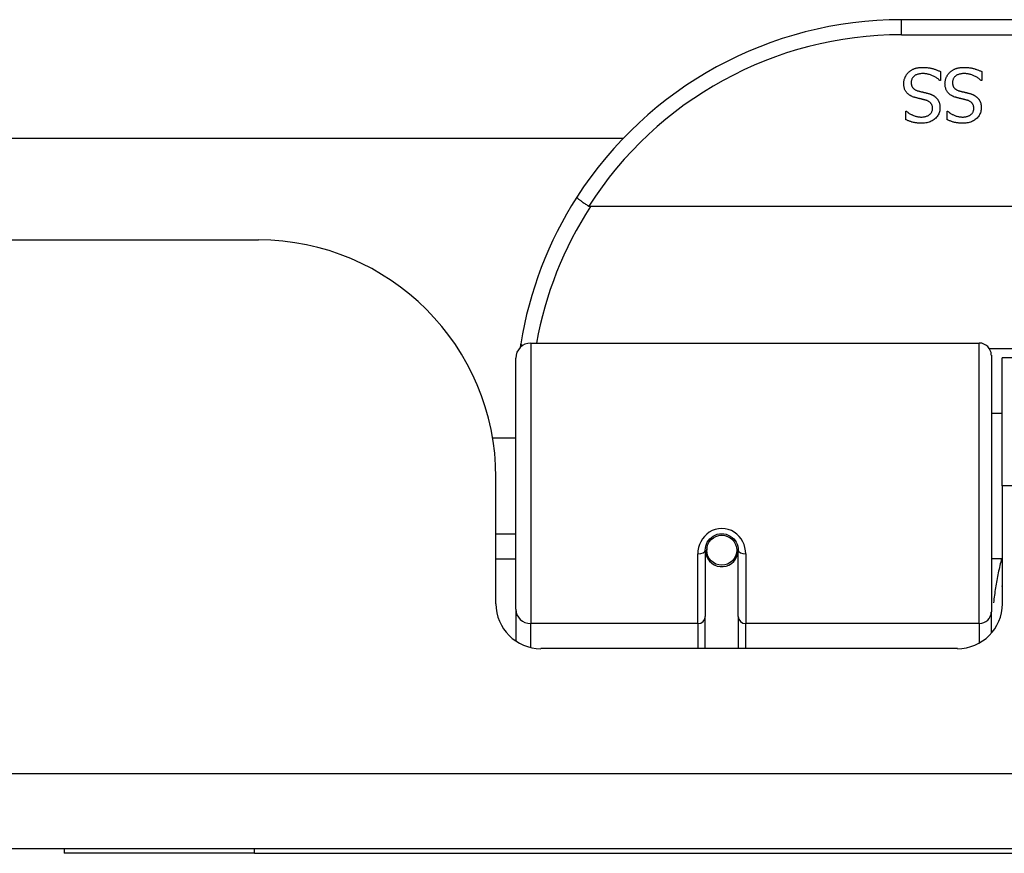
# Model space of a CAD drawing. Header units: inches. Extents: x 12 to 399, y 35 to 190.
# Tile 27 of 256: x 56.5 to 57.8, y 35.58 to 36.68. Entities that reach past the tile are written whole.
import ezdxf

# ---------------------------------------------------------------- set-up
doc = ezdxf.new("R2010")
doc.units = ezdxf.units.IN
doc.header["$MEASUREMENT"] = 0
doc.layers.add('Visible Edges(ANSI)', color=7, linetype='Continuous', lineweight=25)
doc.layers.add('Visible Tangent Edges(ANSI)', color=7, linetype='Continuous', lineweight=25)

msp = doc.modelspace()

# ---------------------------------------------------------------- linework, layer by layer
at = {"layer": 'Visible Edges(ANSI)'}
for p, q in [((59.1563, 36.6801), (57.6603, 36.6801)), ((57.7115, 36.6119), (57.7115, 36.6001)), ((57.7657, 36.6119), (57.7657, 36.6001)), ((57.7115, 36.6001), (57.7108, 36.6001)), ((57.7657, 36.6001), (57.765, 36.6001)), ((57.666, 36.5599), (57.6667, 36.5599)), ((57.666, 36.5486), (57.666, 36.5599)), ((57.7203, 36.5599), (57.721, 36.5599)), ((57.7203, 36.5486), (57.7203, 36.5599)), ((55.7751, 36.5246), (57.2949, 36.5246)), ((59.5652, 36.4344), (57.2514, 36.4344)), ((54.2573, 36.3906), (56.8153, 36.3906)), ((57.1731, 36.2551), (57.7626, 36.2551)), ((57.1534, 35.9055), (57.1534, 36.2354)), ((57.7784, 36.2394), (57.7784, 35.9017)), ((57.7928, 36.0676), (57.7928, 36.2356)), ((59.0238, 36.2356), (57.7928, 36.2356)), ((57.7784, 36.1631), (57.7928, 36.1631)), ((57.123, 36.1306), (57.1534, 36.1306)), ((57.1273, 35.9126), (57.1273, 36.0786)), ((57.7928, 36.0676), (57.7928, 35.9126)), ((57.1273, 36.0046), (57.1534, 36.0046)), ((57.4024, 35.9829), (57.4024, 35.896)), ((57.4045, 35.9806), (57.4025, 35.9806)), ((57.4028, 35.9872), (57.4048, 35.9868)), ((57.4044, 35.9869), (57.4044, 35.9829)), ((57.4433, 35.9789), (57.4457, 35.9784)), ((57.4457, 35.896), (57.4457, 35.9829)), ((57.1534, 35.9711), (57.1273, 35.9711)), ((57.4084, 35.9711), (57.4059, 35.9711)), ((57.4422, 35.9711), (57.4398, 35.9711)), ((57.7784, 35.9721), (57.7928, 35.9721)), ((57.1534, 35.9055), (57.1534, 35.8636)), ((57.7784, 35.874), (57.7784, 35.9017)), ((57.4024, 35.8536), (57.4024, 35.896)), ((57.4457, 35.896), (57.4457, 35.8536)), ((57.7338, 35.8536), (57.1864, 35.8536)), ((95.8623, 35.5906), (54.2573, 35.5906)), ((56.5598, 35.5906), (56.5598, 35.5846)), ((56.8098, 35.5846), (56.5598, 35.5846)), ((56.8098, 35.5846), (59.8098, 35.5846))]:
    msp.add_line(p, q, dxfattribs=at)
at = {"layer": 'Visible Edges(ANSI)', "flags": 128}
for points in [[(57.6633, 36.596), (57.6633, 36.5967), (57.6633, 36.5974), (57.6634, 36.598), (57.6635, 36.5987), (57.6636, 36.5994), (57.6637, 36.6001), (57.6639, 36.6008), (57.664, 36.6015), (57.6642, 36.6022), (57.6645, 36.6028), (57.6647, 36.6035), (57.665, 36.6042), (57.6653, 36.6048), (57.6656, 36.6055), (57.6659, 36.6061), (57.6663, 36.6067), (57.6666, 36.6073), (57.667, 36.6079), (57.6674, 36.6085), (57.6678, 36.609), (57.6683, 36.6095), (57.6687, 36.61), (57.6692, 36.6105), (57.6697, 36.611)], [(57.6697, 36.611), (57.6703, 36.6115), (57.6709, 36.612), (57.6715, 36.6125), (57.6721, 36.6129), (57.6727, 36.6133), (57.6733, 36.6138), (57.674, 36.6141), (57.6746, 36.6145), (57.6753, 36.6149), (57.676, 36.6152), (57.6767, 36.6155), (57.6774, 36.6158), (57.6781, 36.616), (57.6789, 36.6163), (57.6797, 36.6165), (57.6805, 36.6167), (57.6814, 36.6169), (57.6823, 36.617), (57.6832, 36.6172), (57.6841, 36.6173), (57.6851, 36.6173), (57.6861, 36.6174), (57.6871, 36.6174), (57.6882, 36.6174)], [(57.6889, 36.6093), (57.6876, 36.6093), (57.6864, 36.6092), (57.6852, 36.6091), (57.6841, 36.6089), (57.683, 36.6087), (57.682, 36.6085), (57.6811, 36.6082), (57.6802, 36.6078), (57.6793, 36.6075), (57.6785, 36.607), (57.6778, 36.6066), (57.6771, 36.606), (57.6765, 36.6055), (57.6759, 36.6049), (57.6753, 36.6043), (57.6749, 36.6036), (57.6745, 36.603), (57.6741, 36.6023), (57.6738, 36.6015), (57.6735, 36.6008), (57.6733, 36.6), (57.6732, 36.5992), (57.6731, 36.5983), (57.6731, 36.5975)], [(57.6882, 36.6174), (57.6895, 36.6174), (57.6907, 36.6174), (57.6919, 36.6173), (57.6931, 36.6173), (57.6942, 36.6172), (57.6953, 36.617), (57.6964, 36.6169), (57.6974, 36.6167), (57.6985, 36.6165), (57.6994, 36.6163), (57.7004, 36.6161), (57.7013, 36.6158), (57.7022, 36.6156), (57.7031, 36.6153), (57.704, 36.615), (57.7048, 36.6147), (57.7057, 36.6144), (57.7065, 36.6141), (57.7074, 36.6137), (57.7082, 36.6134), (57.709, 36.613), (57.7099, 36.6127), (57.7107, 36.6123), (57.7115, 36.6119)], [(57.7108, 36.6001), (57.71, 36.6008), (57.7092, 36.6015), (57.7084, 36.6022), (57.7075, 36.6028), (57.7067, 36.6034), (57.7058, 36.604), (57.7049, 36.6045), (57.704, 36.6051), (57.7031, 36.6055), (57.7022, 36.606), (57.7012, 36.6065), (57.7002, 36.6069), (57.6993, 36.6073), (57.6983, 36.6076), (57.6973, 36.6079), (57.6964, 36.6082), (57.6954, 36.6085), (57.6945, 36.6087), (57.6935, 36.6089), (57.6926, 36.609), (57.6916, 36.6091), (57.6907, 36.6092), (57.6898, 36.6093), (57.6889, 36.6093)], [(57.7175, 36.596), (57.7176, 36.5967), (57.7176, 36.5974), (57.7177, 36.598), (57.7177, 36.5987), (57.7178, 36.5994), (57.718, 36.6001), (57.7181, 36.6008), (57.7183, 36.6015), (57.7185, 36.6022), (57.7187, 36.6028), (57.719, 36.6035), (57.7192, 36.6042), (57.7195, 36.6048), (57.7198, 36.6055), (57.7202, 36.6061), (57.7205, 36.6067), (57.7209, 36.6073), (57.7213, 36.6079), (57.7217, 36.6085), (57.7221, 36.609), (57.7225, 36.6095), (57.723, 36.61), (57.7235, 36.6105), (57.724, 36.611)], [(57.724, 36.611), (57.7246, 36.6115), (57.7251, 36.612), (57.7257, 36.6125), (57.7263, 36.6129), (57.727, 36.6133), (57.7276, 36.6138), (57.7282, 36.6141), (57.7289, 36.6145), (57.7296, 36.6149), (57.7303, 36.6152), (57.731, 36.6155), (57.7317, 36.6158), (57.7324, 36.616), (57.7332, 36.6163), (57.734, 36.6165), (57.7348, 36.6167), (57.7356, 36.6169), (57.7365, 36.617), (57.7374, 36.6172), (57.7384, 36.6173), (57.7394, 36.6173), (57.7404, 36.6174), (57.7414, 36.6174), (57.7425, 36.6174)], [(57.7432, 36.6093), (57.7419, 36.6093), (57.7407, 36.6092), (57.7395, 36.6091), (57.7384, 36.6089), (57.7373, 36.6087), (57.7363, 36.6085), (57.7353, 36.6082), (57.7344, 36.6078), (57.7336, 36.6075), (57.7328, 36.607), (57.7321, 36.6066), (57.7314, 36.606), (57.7307, 36.6055), (57.7301, 36.6049), (57.7296, 36.6043), (57.7291, 36.6036), (57.7287, 36.603), (57.7284, 36.6023), (57.7281, 36.6015), (57.7278, 36.6008), (57.7276, 36.6), (57.7275, 36.5992), (57.7274, 36.5983), (57.7274, 36.5975)], [(57.7425, 36.6174), (57.7437, 36.6174), (57.745, 36.6174), (57.7462, 36.6173), (57.7473, 36.6173), (57.7485, 36.6172), (57.7496, 36.617), (57.7507, 36.6169), (57.7517, 36.6167), (57.7527, 36.6165), (57.7537, 36.6163), (57.7547, 36.6161), (57.7556, 36.6158), (57.7565, 36.6156), (57.7573, 36.6153), (57.7582, 36.615), (57.7591, 36.6147), (57.76, 36.6144), (57.7608, 36.6141), (57.7616, 36.6137), (57.7625, 36.6134), (57.7633, 36.613), (57.7641, 36.6127), (57.7649, 36.6123), (57.7657, 36.6119)], [(57.765, 36.6001), (57.7643, 36.6008), (57.7635, 36.6015), (57.7626, 36.6022), (57.7618, 36.6028), (57.761, 36.6034), (57.7601, 36.604), (57.7592, 36.6045), (57.7583, 36.6051), (57.7574, 36.6055), (57.7564, 36.606), (57.7555, 36.6065), (57.7545, 36.6069), (57.7535, 36.6073), (57.7526, 36.6076), (57.7516, 36.6079), (57.7506, 36.6082), (57.7497, 36.6085), (57.7487, 36.6087), (57.7478, 36.6089), (57.7468, 36.609), (57.7459, 36.6091), (57.745, 36.6092), (57.7441, 36.6093), (57.7432, 36.6093)], [(57.6731, 36.5975), (57.6731, 36.5968), (57.6732, 36.5961), (57.6732, 36.5954), (57.6733, 36.5948), (57.6735, 36.5942), (57.6736, 36.5936), (57.6738, 36.593), (57.674, 36.5925), (57.6743, 36.592), (57.6746, 36.5915), (57.6749, 36.591), (57.6752, 36.5906), (57.6756, 36.5901), (57.676, 36.5897), (57.6764, 36.5893), (57.6769, 36.589), (57.6774, 36.5886), (57.6779, 36.5883), (57.6785, 36.5879), (57.6791, 36.5876), (57.6797, 36.5873), (57.6804, 36.5871), (57.6811, 36.5868), (57.6818, 36.5866)], [(57.7274, 36.5975), (57.7274, 36.5968), (57.7274, 36.5961), (57.7275, 36.5954), (57.7276, 36.5948), (57.7277, 36.5942), (57.7279, 36.5936), (57.7281, 36.593), (57.7283, 36.5925), (57.7285, 36.592), (57.7288, 36.5915), (57.7291, 36.591), (57.7295, 36.5906), (57.7298, 36.5901), (57.7302, 36.5897), (57.7307, 36.5893), (57.7311, 36.589), (57.7316, 36.5886), (57.7322, 36.5883), (57.7327, 36.5879), (57.7333, 36.5876), (57.734, 36.5873), (57.7347, 36.5871), (57.7354, 36.5868), (57.7361, 36.5866)], [(57.6773, 36.5781), (57.6762, 36.5785), (57.675, 36.5789), (57.6739, 36.5794), (57.6729, 36.5798), (57.6719, 36.5804), (57.671, 36.5809), (57.6702, 36.5815), (57.6694, 36.5821), (57.6686, 36.5827), (57.6679, 36.5834), (57.6673, 36.5841), (57.6667, 36.5849), (57.6661, 36.5856), (57.6656, 36.5864), (57.6652, 36.5872), (57.6648, 36.5881), (57.6644, 36.589), (57.6641, 36.5899), (57.6639, 36.5908), (57.6637, 36.5918), (57.6635, 36.5928), (57.6634, 36.5938), (57.6633, 36.5949), (57.6633, 36.596)], [(57.6818, 36.5866), (57.6824, 36.5865), (57.6829, 36.5863), (57.6834, 36.5862), (57.684, 36.586), (57.6845, 36.5859), (57.685, 36.5858), (57.6855, 36.5856), (57.686, 36.5855), (57.6864, 36.5854), (57.6869, 36.5853), (57.6874, 36.5852), (57.6878, 36.5851), (57.6883, 36.5849), (57.6888, 36.5848), (57.6893, 36.5847), (57.6898, 36.5846), (57.6903, 36.5845), (57.6909, 36.5843), (57.6915, 36.5842), (57.6921, 36.584), (57.6927, 36.5839), (57.6933, 36.5837), (57.694, 36.5836), (57.6946, 36.5834)], [(57.6946, 36.5834), (57.6952, 36.5832), (57.6958, 36.583), (57.6964, 36.5829), (57.697, 36.5827), (57.6976, 36.5825), (57.6981, 36.5823), (57.6987, 36.5821), (57.6992, 36.5819), (57.6997, 36.5816), (57.7002, 36.5814), (57.7007, 36.5812), (57.7012, 36.5809), (57.7017, 36.5807), (57.7022, 36.5804), (57.7026, 36.5802), (57.7031, 36.5799), (57.7035, 36.5796), (57.7039, 36.5793), (57.7044, 36.5789), (57.7048, 36.5786), (57.7052, 36.5782), (57.7056, 36.5779), (57.706, 36.5775), (57.7064, 36.5771)], [(57.7316, 36.5781), (57.7304, 36.5785), (57.7293, 36.5789), (57.7282, 36.5794), (57.7272, 36.5798), (57.7262, 36.5804), (57.7253, 36.5809), (57.7244, 36.5815), (57.7236, 36.5821), (57.7229, 36.5827), (57.7222, 36.5834), (57.7215, 36.5841), (57.7209, 36.5849), (57.7204, 36.5856), (57.7199, 36.5864), (57.7195, 36.5872), (57.7191, 36.5881), (57.7187, 36.589), (57.7184, 36.5899), (57.7181, 36.5908), (57.7179, 36.5918), (57.7178, 36.5928), (57.7176, 36.5938), (57.7176, 36.5949), (57.7175, 36.596)], [(57.7361, 36.5866), (57.7366, 36.5865), (57.7372, 36.5863), (57.7377, 36.5862), (57.7382, 36.586), (57.7387, 36.5859), (57.7392, 36.5858), (57.7397, 36.5856), (57.7402, 36.5855), (57.7407, 36.5854), (57.7412, 36.5853), (57.7416, 36.5852), (57.7421, 36.5851), (57.7426, 36.5849), (57.743, 36.5848), (57.7435, 36.5847), (57.7441, 36.5846), (57.7446, 36.5845), (57.7452, 36.5843), (57.7457, 36.5842), (57.7463, 36.584), (57.747, 36.5839), (57.7476, 36.5837), (57.7482, 36.5836), (57.7489, 36.5834)], [(57.7489, 36.5834), (57.7495, 36.5832), (57.7501, 36.583), (57.7507, 36.5829), (57.7513, 36.5827), (57.7518, 36.5825), (57.7524, 36.5823), (57.7529, 36.5821), (57.7535, 36.5819), (57.754, 36.5816), (57.7545, 36.5814), (57.755, 36.5812), (57.7555, 36.5809), (57.756, 36.5807), (57.7564, 36.5804), (57.7569, 36.5802), (57.7573, 36.5799), (57.7578, 36.5796), (57.7582, 36.5793), (57.7586, 36.5789), (57.7591, 36.5786), (57.7595, 36.5782), (57.7599, 36.5779), (57.7602, 36.5775), (57.7606, 36.5771)], [(57.6919, 36.5744), (57.6914, 36.5745), (57.6908, 36.5746), (57.6903, 36.5748), (57.6897, 36.5749), (57.6892, 36.5751), (57.6886, 36.5752), (57.6879, 36.5754), (57.6873, 36.5755), (57.6866, 36.5757), (57.686, 36.5759), (57.6853, 36.576), (57.6846, 36.5762), (57.6838, 36.5764), (57.6832, 36.5765), (57.6825, 36.5767), (57.6818, 36.5769), (57.6812, 36.577), (57.6806, 36.5772), (57.68, 36.5774), (57.6794, 36.5775), (57.6789, 36.5777), (57.6783, 36.5778), (57.6778, 36.578), (57.6773, 36.5781)], [(57.7011, 36.5633), (57.7011, 36.5641), (57.7011, 36.5648), (57.701, 36.5655), (57.7009, 36.5661), (57.7007, 36.5668), (57.7005, 36.5674), (57.7003, 36.568), (57.7001, 36.5685), (57.6998, 36.569), (57.6995, 36.5696), (57.6991, 36.57), (57.6987, 36.5705), (57.6983, 36.5709), (57.6979, 36.5713), (57.6974, 36.5717), (57.6969, 36.5721), (57.6964, 36.5725), (57.6958, 36.5728), (57.6952, 36.5731), (57.6946, 36.5734), (57.694, 36.5737), (57.6933, 36.5739), (57.6926, 36.5742), (57.6919, 36.5744)], [(57.7064, 36.5771), (57.7067, 36.5767), (57.7071, 36.5763), (57.7074, 36.5759), (57.7077, 36.5755), (57.708, 36.575), (57.7083, 36.5746), (57.7086, 36.5741), (57.7088, 36.5736), (57.7091, 36.5731), (57.7093, 36.5726), (57.7095, 36.5721), (57.7097, 36.5716), (57.7099, 36.5711), (57.7101, 36.5705), (57.7103, 36.57), (57.7104, 36.5694), (57.7105, 36.5688), (57.7106, 36.5682), (57.7107, 36.5676), (57.7108, 36.567), (57.7109, 36.5663), (57.7109, 36.5657), (57.7109, 36.565), (57.7109, 36.5643)], [(57.7461, 36.5744), (57.7456, 36.5745), (57.7451, 36.5746), (57.7446, 36.5748), (57.744, 36.5749), (57.7434, 36.5751), (57.7428, 36.5752), (57.7422, 36.5754), (57.7416, 36.5755), (57.7409, 36.5757), (57.7402, 36.5759), (57.7395, 36.576), (57.7388, 36.5762), (57.7381, 36.5764), (57.7374, 36.5765), (57.7367, 36.5767), (57.7361, 36.5769), (57.7355, 36.577), (57.7349, 36.5772), (57.7343, 36.5774), (57.7337, 36.5775), (57.7331, 36.5777), (57.7326, 36.5778), (57.7321, 36.578), (57.7316, 36.5781)], [(57.7554, 36.5633), (57.7554, 36.5641), (57.7553, 36.5648), (57.7552, 36.5655), (57.7551, 36.5661), (57.755, 36.5668), (57.7548, 36.5674), (57.7546, 36.568), (57.7543, 36.5685), (57.7541, 36.569), (57.7537, 36.5696), (57.7534, 36.57), (57.753, 36.5705), (57.7526, 36.5709), (57.7522, 36.5713), (57.7517, 36.5717), (57.7512, 36.5721), (57.7507, 36.5725), (57.7501, 36.5728), (57.7495, 36.5731), (57.7489, 36.5734), (57.7483, 36.5737), (57.7476, 36.5739), (57.7469, 36.5742), (57.7461, 36.5744)], [(57.7606, 36.5771), (57.761, 36.5767), (57.7613, 36.5763), (57.7616, 36.5759), (57.762, 36.5755), (57.7623, 36.575), (57.7626, 36.5746), (57.7628, 36.5741), (57.7631, 36.5736), (57.7633, 36.5731), (57.7636, 36.5726), (57.7638, 36.5721), (57.764, 36.5716), (57.7642, 36.5711), (57.7644, 36.5705), (57.7645, 36.57), (57.7647, 36.5694), (57.7648, 36.5688), (57.7649, 36.5682), (57.765, 36.5676), (57.7651, 36.567), (57.7651, 36.5663), (57.7652, 36.5657), (57.7652, 36.565), (57.7652, 36.5643)], [(57.6667, 36.5599), (57.6673, 36.5594), (57.6679, 36.5589), (57.6685, 36.5584), (57.6692, 36.5579), (57.6699, 36.5575), (57.6706, 36.557), (57.6713, 36.5566), (57.6721, 36.5561), (57.6729, 36.5557), (57.6737, 36.5553), (57.6745, 36.5549), (57.6754, 36.5545), (57.6763, 36.5541), (57.6772, 36.5538), (57.6781, 36.5535), (57.679, 36.5532), (57.6799, 36.553), (57.6808, 36.5528), (57.6817, 36.5526), (57.6827, 36.5525), (57.6836, 36.5523), (57.6846, 36.5523), (57.6855, 36.5522), (57.6865, 36.5522)], [(57.6865, 36.5522), (57.6876, 36.5522), (57.6886, 36.5523), (57.6896, 36.5524), (57.6906, 36.5525), (57.6915, 36.5527), (57.6924, 36.553), (57.6933, 36.5532), (57.6941, 36.5536), (57.6949, 36.5539), (57.6957, 36.5543), (57.6964, 36.5548), (57.6971, 36.5553), (57.6977, 36.5558), (57.6983, 36.5564), (57.6988, 36.5569), (57.6993, 36.5575), (57.6997, 36.5582), (57.7001, 36.5588), (57.7004, 36.5595), (57.7007, 36.5602), (57.7009, 36.561), (57.701, 36.5617), (57.7011, 36.5625), (57.7011, 36.5633)], [(57.7109, 36.5643), (57.7109, 36.5629), (57.7108, 36.5615), (57.7105, 36.5602), (57.7102, 36.5589), (57.7098, 36.5576), (57.7093, 36.5564), (57.7087, 36.5552), (57.708, 36.5541), (57.7072, 36.553), (57.7063, 36.5519), (57.7053, 36.5509), (57.7042, 36.5499), (57.7031, 36.5489), (57.7019, 36.5481), (57.7006, 36.5473), (57.6993, 36.5466), (57.698, 36.546), (57.6966, 36.5455), (57.6951, 36.5451), (57.6936, 36.5447), (57.6921, 36.5444), (57.6905, 36.5442), (57.6888, 36.5441), (57.6871, 36.544)], [(57.721, 36.5599), (57.7216, 36.5594), (57.7222, 36.5589), (57.7228, 36.5584), (57.7235, 36.5579), (57.7241, 36.5575), (57.7249, 36.557), (57.7256, 36.5566), (57.7264, 36.5561), (57.7271, 36.5557), (57.728, 36.5553), (57.7288, 36.5549), (57.7297, 36.5545), (57.7306, 36.5541), (57.7314, 36.5538), (57.7323, 36.5535), (57.7332, 36.5532), (57.7342, 36.553), (57.7351, 36.5528), (57.736, 36.5526), (57.7369, 36.5525), (57.7379, 36.5523), (57.7388, 36.5523), (57.7398, 36.5522), (57.7407, 36.5522)], [(57.7407, 36.5522), (57.7418, 36.5522), (57.7429, 36.5523), (57.7439, 36.5524), (57.7448, 36.5525), (57.7458, 36.5527), (57.7467, 36.553), (57.7475, 36.5532), (57.7484, 36.5536), (57.7492, 36.5539), (57.7499, 36.5543), (57.7507, 36.5548), (57.7513, 36.5553), (57.752, 36.5558), (57.7526, 36.5564), (57.7531, 36.5569), (57.7536, 36.5575), (57.754, 36.5582), (57.7544, 36.5588), (57.7547, 36.5595), (57.7549, 36.5602), (57.7551, 36.561), (57.7553, 36.5617), (57.7554, 36.5625), (57.7554, 36.5633)], [(57.7652, 36.5643), (57.7652, 36.5629), (57.765, 36.5615), (57.7648, 36.5602), (57.7645, 36.5589), (57.764, 36.5576), (57.7635, 36.5564), (57.7629, 36.5552), (57.7622, 36.5541), (57.7614, 36.553), (57.7605, 36.5519), (57.7596, 36.5509), (57.7585, 36.5499), (57.7573, 36.5489), (57.7562, 36.5481), (57.7549, 36.5473), (57.7536, 36.5466), (57.7523, 36.546), (57.7509, 36.5455), (57.7494, 36.5451), (57.7479, 36.5447), (57.7463, 36.5444), (57.7447, 36.5442), (57.7431, 36.5441), (57.7414, 36.544)], [(57.6871, 36.544), (57.6861, 36.5441), (57.6851, 36.5441), (57.6842, 36.5441), (57.6832, 36.5442), (57.6823, 36.5443), (57.6813, 36.5443), (57.6804, 36.5444), (57.6795, 36.5446), (57.6785, 36.5447), (57.6776, 36.5449), (57.6767, 36.545), (57.6759, 36.5452), (57.675, 36.5454), (57.6741, 36.5456), (57.6733, 36.5459), (57.6724, 36.5461), (57.6716, 36.5464), (57.6708, 36.5467), (57.6699, 36.547), (57.6691, 36.5473), (57.6684, 36.5476), (57.6676, 36.5479), (57.6668, 36.5483), (57.666, 36.5486)], [(57.7414, 36.544), (57.7404, 36.5441), (57.7394, 36.5441), (57.7384, 36.5441), (57.7375, 36.5442), (57.7365, 36.5443), (57.7356, 36.5443), (57.7346, 36.5444), (57.7337, 36.5446), (57.7328, 36.5447), (57.7319, 36.5449), (57.731, 36.545), (57.7301, 36.5452), (57.7293, 36.5454), (57.7284, 36.5456), (57.7275, 36.5459), (57.7267, 36.5461), (57.7259, 36.5464), (57.725, 36.5467), (57.7242, 36.547), (57.7234, 36.5473), (57.7226, 36.5476), (57.7218, 36.5479), (57.7211, 36.5483), (57.7203, 36.5486)], [(57.2337, 36.4469), (57.2336, 36.4468), (57.2337, 36.4467), (57.2338, 36.4465), (57.234, 36.4462), (57.2343, 36.446), (57.2346, 36.4456), (57.235, 36.4453), (57.2355, 36.4449), (57.236, 36.4444), (57.2366, 36.4439), (57.2372, 36.4434), (57.2379, 36.4429), (57.2387, 36.4423), (57.2395, 36.4417), (57.2403, 36.4411), (57.2412, 36.4405), (57.2421, 36.4398), (57.2431, 36.4392), (57.2441, 36.4385), (57.2451, 36.4378), (57.2462, 36.4371), (57.2472, 36.4364), (57.2483, 36.4357), (57.2494, 36.435)], [(57.2514, 36.4344), (57.2513, 36.4344), (57.2512, 36.4344), (57.2512, 36.4344), (57.2511, 36.4344), (57.251, 36.4345), (57.2509, 36.4345), (57.2508, 36.4345), (57.2507, 36.4345), (57.2506, 36.4345), (57.2505, 36.4345), (57.2504, 36.4345), (57.2504, 36.4346), (57.2503, 36.4346), (57.2502, 36.4346), (57.2501, 36.4346), (57.25, 36.4347), (57.2499, 36.4347), (57.2498, 36.4347), (57.2498, 36.4348), (57.2497, 36.4348), (57.2496, 36.4348), (57.2495, 36.4349), (57.2495, 36.4349), (57.2494, 36.435)], [(57.1599, 36.2543), (57.1599, 36.2541), (57.1599, 36.2539), (57.1598, 36.2537), (57.1598, 36.2535), (57.1598, 36.2533), (57.1597, 36.2531), (57.1597, 36.2529), (57.1597, 36.2526), (57.1596, 36.2524), (57.1596, 36.2522), (57.1596, 36.252), (57.1595, 36.2518), (57.1595, 36.2516), (57.1595, 36.2514), (57.1594, 36.2512), (57.1594, 36.251), (57.1594, 36.2508), (57.1593, 36.2506), (57.1593, 36.2504), (57.1593, 36.2501), (57.1592, 36.2499), (57.1592, 36.2497), (57.1592, 36.2495), (57.1591, 36.2493)], [(57.4024, 35.9829), (57.4026, 35.9856), (57.4031, 35.9882), (57.4039, 35.9908), (57.405, 35.9933), (57.4065, 35.9956), (57.4084, 35.9978), (57.4105, 35.9998), (57.4128, 36.0014), (57.4155, 36.0028), (57.4182, 36.0038), (57.4211, 36.0044), (57.4241, 36.0046), (57.427, 36.0044), (57.4299, 36.0038), (57.4327, 36.0028), (57.4353, 36.0014), (57.4377, 35.9997), (57.4398, 35.9978), (57.4416, 35.9956), (57.4431, 35.9933), (57.4442, 35.9908), (57.4451, 35.9882), (57.4456, 35.9855), (57.4457, 35.9829)], [(57.7923, 35.9346), (57.7923, 35.9346), (57.7923, 35.9347), (57.7924, 35.9347), (57.7924, 35.9348), (57.7924, 35.9348), (57.7924, 35.9349), (57.7924, 35.9349), (57.7925, 35.935), (57.7925, 35.935), (57.7925, 35.9351), (57.7925, 35.9352), (57.7926, 35.9352), (57.7926, 35.9353), (57.7926, 35.9353), (57.7926, 35.9354), (57.7926, 35.9354), (57.7927, 35.9355), (57.7927, 35.9355), (57.7927, 35.9356), (57.7927, 35.9356), (57.7928, 35.9357), (57.7928, 35.9358), (57.7928, 35.9358), (57.7928, 35.9359)]]:
    msp.add_lwpolyline(points, dxfattribs=at)
at = {"layer": 'Visible Edges(ANSI)'}
msp.add_circle((57.4241, 35.9829), 0.0197, dxfattribs=at)
for centre, radius, start, end in [((57.6603, 36.1732), 0.5069, 90, 147.3142), ((57.6603, 36.1732), 0.5069, 147.3142, 170.7932), ((56.8153, 36.0786), 0.312, 0, 90), ((57.1731, 36.2354), 0.0197, 90, 180), ((57.7626, 36.2394), 0.0157, 0, 90), ((57.4241, 35.9829), 0.0217, 180, 348.1708), ((57.1864, 35.9126), 0.0591, 180, 270), ((57.7338, 35.9126), 0.0591, 270, 0)]:
    msp.add_arc(centre, radius, start, end, dxfattribs=at)
at = {"layer": 'Visible Tangent Edges(ANSI)'}
for p, q in [((57.6603, 36.6604), (57.6603, 36.6801)), ((57.6603, 36.6604), (59.1563, 36.6604)), ((57.1731, 36.2551), (57.1731, 35.8865)), ((57.7626, 35.8865), (57.7626, 36.2551)), ((59.0405, 36.2474), (57.7762, 36.2474)), ((59.0238, 36.0676), (57.7928, 36.0676)), ((57.3926, 35.8865), (57.3926, 35.9782)), ((57.4556, 35.9782), (57.4556, 35.8865)), ((57.1731, 35.8551), (57.1731, 35.8865)), ((57.3926, 35.8865), (57.1731, 35.8865)), ((57.3926, 35.8865), (57.3926, 35.8536)), ((57.7626, 35.8865), (57.4556, 35.8865)), ((57.4556, 35.8536), (57.4556, 35.8865)), ((57.7626, 35.8865), (57.7626, 35.8611)), ((54.2573, 35.6896), (95.8623, 35.6896)), ((56.8098, 35.5846), (56.8098, 35.5906))]:
    msp.add_line(p, q, dxfattribs=at)
at = {"layer": 'Visible Tangent Edges(ANSI)', "flags": 128}
for points in [[(57.4556, 35.9782), (57.4553, 35.9823), (57.4546, 35.9863), (57.4534, 35.9903), (57.4517, 35.9941), (57.4496, 35.9977), (57.447, 36.0011), (57.4439, 36.004), (57.4404, 36.0066), (57.4367, 36.0087), (57.4326, 36.0102), (57.4284, 36.0112), (57.4241, 36.0115), (57.4198, 36.0112), (57.4156, 36.0102), (57.4116, 36.0087), (57.4077, 36.0067), (57.4043, 36.0041), (57.4012, 36.0011), (57.3986, 35.9977), (57.3964, 35.9941), (57.3947, 35.9903), (57.3935, 35.9863), (57.3928, 35.9823), (57.3926, 35.9782)], [(57.792, 35.9721), (57.7914, 35.9697), (57.7908, 35.9674), (57.7902, 35.965), (57.7897, 35.9626), (57.7891, 35.9602), (57.7886, 35.9578), (57.788, 35.9554), (57.7875, 35.953), (57.787, 35.9506), (57.7866, 35.9482), (57.7861, 35.9457), (57.7856, 35.9433), (57.7852, 35.9409), (57.7848, 35.9384), (57.7844, 35.936), (57.784, 35.9336), (57.7836, 35.9311), (57.7832, 35.9287), (57.7829, 35.9262), (57.7825, 35.9237), (57.7822, 35.9213), (57.7819, 35.9188), (57.7816, 35.9163), (57.7813, 35.9139)]]:
    msp.add_lwpolyline(points, dxfattribs=at)
at = {"layer": 'Visible Tangent Edges(ANSI)'}
for centre, start, end in [((57.6603, 36.1732), 90, 147.5011), ((57.6603, 36.1695), 147.0552, 169.8777)]:
    msp.add_arc(centre, 0.4872, start, end, dxfattribs=at)
for centre, major_axis, ratio, start_param, end_param in [((57.1794, 36.2512), (-0.0194, 0.0031), 0.187438, 0, 0.544489), ((57.3926, 35.9829), (0.00984, 0), 0.476565, 4.712389, 6.283185), ((57.4556, 35.9829), (-0.00984, 0), 0.476565, 0, 1.570796), ((57.1731, 35.9055), (-0.0197, 0), 0.965926, 0, 1.570796), ((57.7626, 35.9017), (0.0157, 0), 0.965926, 4.712389, 6.283185), ((57.3926, 35.896), (0.00984, 0), 0.965926, 4.712389, 6.283185), ((57.4556, 35.896), (-0.00984, 0), 0.965926, 0, 1.570796)]:
    msp.add_ellipse(centre, major_axis=major_axis, ratio=ratio, start_param=start_param, end_param=end_param, dxfattribs=at)

doc.saveas('drawing.dxf')
